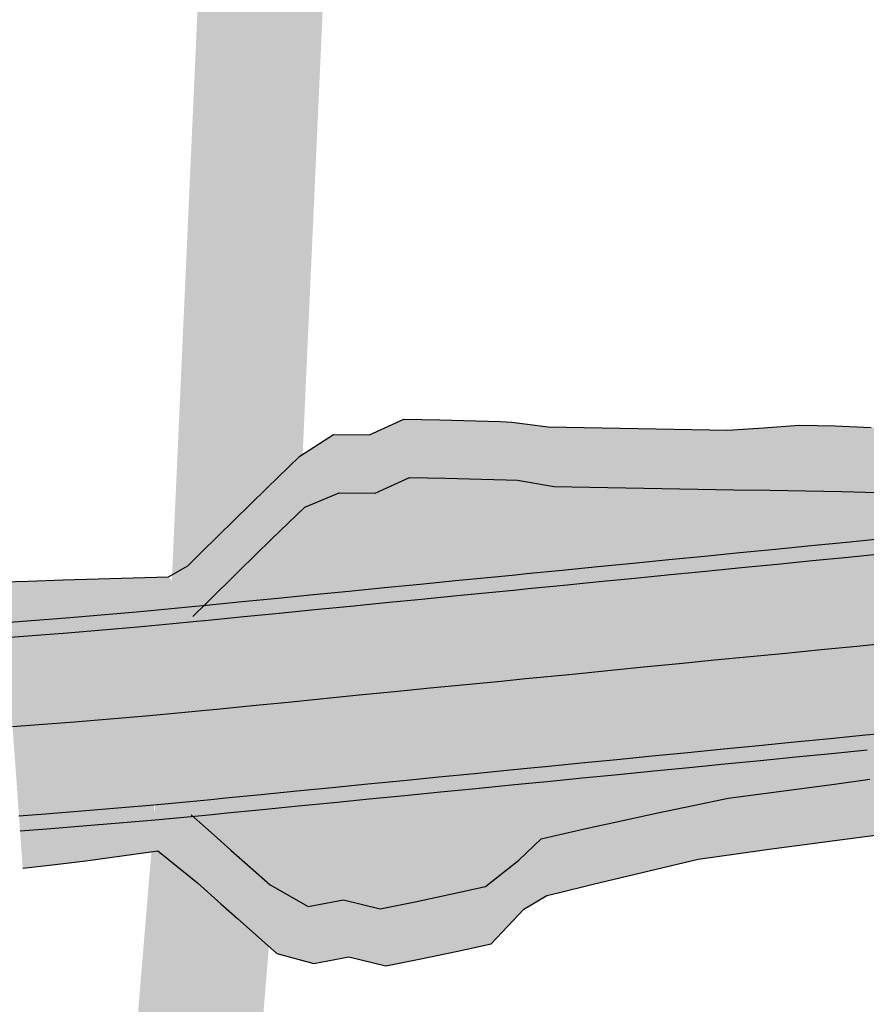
# Model space of a CAD drawing. Header units: metres. Extents: x 765762 to 778382, y 8991640 to 9008294.
# Tile 16 of 33: x 768888 to 768912, y 8996199 to 8996226. Entities that reach past the tile are written whole.
import ezdxf

# ---------------------------------------------------------------- set-up
doc = ezdxf.new("R2010")
doc.units = ezdxf.units.M
doc.header["$XCLIPFRAME"] = 0
doc.linetypes.add('CENTER2', pattern=[1.125, 0.75, -0.125, 0.125, -0.125])
for name, color, linetype in [('01_CIVI_302_ALIG1', 3, 'CENTER2'), ('C-ROAD-CORR', 5, 'Continuous'), ('Hatch_Blanco', 255, 'Continuous')]:
    doc.layers.add(name, color=color, linetype=linetype)
doc.layers.add('_hacht blanco_1', color=7, linetype='Continuous', true_color=0xffffff)
picture_1 = doc.add_image_def('image10.ecw', size_in_pixel=(22000, 66000))
picture_2 = doc.add_image_def('image11.ecw', size_in_pixel=(18000, 66000))

# ---------------------------------------------------------------- blocks, each defined once
blk = doc.blocks.new('*U210')
at = {"layer": '_hacht blanco_1', "linetype": 'Continuous', "lineweight": -3, "true_color": 0xffffff}
for points in [[(768892.994, 8996209.645), (768893.379, 8996210.025), (768894.295, 8996210.924), (768895.212, 8996211.818), (768896.13, 8996212.705), (768897.095, 8996213.109), (768898.1, 8996213.102), (768899.062, 8996213.542), (768900.069, 8996213.521), (768901.076, 8996213.494), (768901.765, 8996213.471), (768902.085, 8996213.46), (768903.107, 8996213.284), (768904.113, 8996213.267), (768905.12, 8996213.249), (768906.126, 8996213.232), (768907.133, 8996213.214), (768908.139, 8996213.197), (768909.146, 8996213.179), (768910.152, 8996213.162), (768911.159, 8996213.144), (768912.166, 8996213.117), (768913.174, 8996213.09), (768914.181, 8996213.066), (768915.188, 8996213.042), (768916.195, 8996213.018), (768917.203, 8996212.995), (768918.21, 8996212.971), (768919.217, 8996212.947), (768919.438, 8996212.941), (768919.542, 8996212.939), (768920.238, 8996212.927), (768921.265, 8996212.915), (768921.32, 8996212.284), (768920.307, 8996212.192), (768919.622, 8996212.126), (768919.519, 8996212.116), (768919.301, 8996212.095), (768918.306, 8996211.997), (768917.31, 8996211.899), (768916.315, 8996211.801), (768915.32, 8996211.703), (768914.325, 8996211.606), (768913.33, 8996211.508), (768912.334, 8996211.41), (768911.339, 8996211.312), (768910.344, 8996211.214), (768909.349, 8996211.116), (768908.354, 8996211.018), (768907.358, 8996210.921), (768906.363, 8996210.823), (768905.368, 8996210.725), (768904.373, 8996210.627), (768903.378, 8996210.529), (768902.382, 8996210.431), (768902.067, 8996210.4), (768901.387, 8996210.333), (768900.392, 8996210.235), (768899.397, 8996210.138), (768898.402, 8996210.04), (768897.406, 8996209.942), (768896.411, 8996209.844), (768895.416, 8996209.746), (768894.421, 8996209.648), (768893.426, 8996209.55), (768893.007, 8996209.509), (768892.994, 8996209.645)], [(768887.773, 8996209.065), (768888.502, 8996209.118), (768889.486, 8996209.195), (768890.471, 8996209.276), (768891.454, 8996209.363), (768892.437, 8996209.454), (768893.007, 8996209.509), (768893.426, 8996209.55), (768894.421, 8996209.648), (768895.416, 8996209.746), (768896.411, 8996209.844), (768897.406, 8996209.942), (768898.402, 8996210.04), (768899.397, 8996210.138), (768900.392, 8996210.235), (768901.387, 8996210.333), (768902.067, 8996210.4), (768902.382, 8996210.431), (768903.378, 8996210.529), (768904.373, 8996210.627), (768905.368, 8996210.725), (768906.363, 8996210.823), (768907.358, 8996210.921), (768908.354, 8996211.018), (768909.349, 8996211.116), (768910.344, 8996211.214), (768911.339, 8996211.312), (768912.334, 8996211.41), (768913.33, 8996211.508), (768914.325, 8996211.606), (768915.32, 8996211.703), (768916.315, 8996211.801), (768917.31, 8996211.899), (768918.306, 8996211.997), (768919.301, 8996212.095), (768919.519, 8996212.116), (768919.622, 8996212.126), (768920.307, 8996212.192), (768921.32, 8996212.284), (768921.537, 8996209.793), (768920.541, 8996209.703), (768919.867, 8996209.638), (768919.764, 8996209.628), (768919.545, 8996209.607), (768918.55, 8996209.509), (768917.555, 8996209.411), (768916.56, 8996209.313), (768915.565, 8996209.215), (768914.569, 8996209.118), (768913.574, 8996209.02), (768912.579, 8996208.922), (768911.584, 8996208.824), (768910.589, 8996208.726), (768909.593, 8996208.628), (768908.598, 8996208.53), (768907.603, 8996208.433), (768906.608, 8996208.335), (768905.613, 8996208.237), (768904.617, 8996208.139), (768903.622, 8996208.041), (768902.627, 8996207.943), (768902.312, 8996207.912), (768901.632, 8996207.845), (768900.637, 8996207.747), (768899.641, 8996207.65), (768898.646, 8996207.552), (768897.651, 8996207.454), (768896.656, 8996207.356), (768895.661, 8996207.258), (768894.665, 8996207.16), (768893.67, 8996207.062), (768893.252, 8996207.021), (768892.675, 8996206.965), (768891.679, 8996206.873), (768890.683, 8996206.785), (768889.686, 8996206.703), (768888.689, 8996206.625), (768887.951, 8996206.571), (768887.773, 8996209.065)], [(768887.951, 8996206.571), (768888.689, 8996206.625), (768889.686, 8996206.703), (768890.683, 8996206.785), (768891.679, 8996206.873), (768892.675, 8996206.965), (768893.252, 8996207.021), (768893.67, 8996207.062), (768894.665, 8996207.16), (768895.661, 8996207.258), (768896.656, 8996207.356), (768897.651, 8996207.454), (768898.646, 8996207.552), (768899.641, 8996207.65), (768900.637, 8996207.747), (768901.632, 8996207.845), (768902.312, 8996207.912), (768902.627, 8996207.943), (768903.622, 8996208.041), (768904.617, 8996208.139), (768905.613, 8996208.237), (768906.608, 8996208.335), (768907.603, 8996208.433), (768908.598, 8996208.53), (768909.593, 8996208.628), (768910.589, 8996208.726), (768911.584, 8996208.824), (768912.579, 8996208.922), (768913.574, 8996209.02), (768914.569, 8996209.118), (768915.565, 8996209.215), (768916.56, 8996209.313), (768917.555, 8996209.411), (768918.55, 8996209.509), (768919.545, 8996209.607), (768919.764, 8996209.628), (768919.867, 8996209.638), (768920.541, 8996209.703), (768921.537, 8996209.793), (768921.754, 8996207.303), (768920.774, 8996207.214), (768920.111, 8996207.15), (768920.008, 8996207.14), (768919.79, 8996207.119), (768918.795, 8996207.021), (768917.8, 8996206.923), (768916.804, 8996206.825), (768915.809, 8996206.727), (768914.814, 8996206.63), (768913.819, 8996206.532), (768912.824, 8996206.434), (768911.828, 8996206.336), (768910.833, 8996206.238), (768909.838, 8996206.14), (768908.843, 8996206.042), (768907.848, 8996205.945), (768906.852, 8996205.847), (768905.857, 8996205.749), (768904.862, 8996205.651), (768903.867, 8996205.553), (768902.872, 8996205.455), (768902.556, 8996205.424), (768901.876, 8996205.357), (768900.881, 8996205.259), (768899.886, 8996205.162), (768898.891, 8996205.064), (768897.896, 8996204.966), (768896.9, 8996204.868), (768895.905, 8996204.77), (768894.91, 8996204.672), (768893.915, 8996204.574), (768893.497, 8996204.533), (768892.912, 8996204.477), (768891.904, 8996204.383), (768890.896, 8996204.294), (768889.887, 8996204.211), (768888.877, 8996204.132), (768888.13, 8996204.077), (768887.951, 8996206.571)], [(768892.912, 8996204.477), (768893.497, 8996204.533), (768893.915, 8996204.574), (768894.91, 8996204.672), (768895.905, 8996204.77), (768896.9, 8996204.868), (768897.896, 8996204.966), (768898.891, 8996205.064), (768899.886, 8996205.162), (768900.881, 8996205.259), (768901.876, 8996205.357), (768902.556, 8996205.424), (768902.872, 8996205.455), (768903.867, 8996205.553), (768904.862, 8996205.651), (768905.857, 8996205.749), (768906.852, 8996205.847), (768907.848, 8996205.945), (768908.843, 8996206.042), (768909.838, 8996206.14), (768910.833, 8996206.238), (768911.828, 8996206.336), (768912.824, 8996206.434), (768913.819, 8996206.532), (768914.814, 8996206.63), (768915.809, 8996206.727), (768916.804, 8996206.825), (768917.8, 8996206.923), (768918.795, 8996207.021), (768919.79, 8996207.119), (768920.008, 8996207.14), (768920.111, 8996207.15), (768920.774, 8996207.214), (768921.754, 8996207.303), (768921.768, 8996207.133), (768920.797, 8996206.967), (768920.144, 8996206.823), (768920.042, 8996206.8), (768919.826, 8996206.752), (768918.843, 8996206.53), (768917.86, 8996206.308), (768916.877, 8996206.086), (768915.894, 8996205.864), (768914.911, 8996205.642), (768913.928, 8996205.42), (768912.942, 8996205.228), (768911.95, 8996205.096), (768910.959, 8996204.964), (768909.967, 8996204.832), (768908.975, 8996204.7), (768907.983, 8996204.564), (768906.998, 8996204.363), (768906.014, 8996204.156), (768905.03, 8996203.944), (768904.046, 8996203.73), (768903.064, 8996203.504), (768902.752, 8996203.432), (768902.125, 8996202.83), (768901.193, 8996202.093), (768900.209, 8996201.879), (768899.224, 8996201.672), (768898.239, 8996201.471), (768897.21, 8996201.722), (768896.223, 8996201.534), (768895.159, 8996202.144), (768894.058, 8996203.118), (768893.595, 8996203.529), (768892.948, 8996204.106), (768892.912, 8996204.477)]]:
    blk.add_hatch(color=7, dxfattribs=at).paths.add_polyline_path(points, flags=0)
at = {"layer": 'Hatch_Blanco', "linetype": 'Continuous', "lineweight": -3}
for points in [[(768892.854, 8996211.069), (768893.239, 8996211.449), (768894.155, 8996212.348), (768895.072, 8996213.242), (768895.99, 8996214.13), (768896.935, 8996214.739), (768897.94, 8996214.731), (768898.902, 8996215.172), (768899.909, 8996215.151), (768900.916, 8996215.123), (768901.605, 8996215.101), (768901.924, 8996215.089), (768902.942, 8996214.956), (768903.949, 8996214.938), (768904.955, 8996214.92), (768905.962, 8996214.902), (768906.969, 8996214.884), (768907.975, 8996214.866), (768908.974, 8996214.925), (768909.972, 8996214.997), (768910.978, 8996214.981), (768911.988, 8996214.933), (768912.994, 8996214.919), (768914.001, 8996214.895), (768915.012, 8996214.838), (768916.022, 8996214.782), (768917.032, 8996214.725), (768918.043, 8996214.671), (768919.051, 8996214.637), (768919.272, 8996214.631), (768919.376, 8996214.628), (768920.08, 8996214.613), (768921.119, 8996214.594), (768921.283, 8996212.702), (768920.268, 8996212.61), (768919.581, 8996212.544), (768919.478, 8996212.534), (768919.26, 8996212.513), (768918.264, 8996212.415), (768917.269, 8996212.317), (768916.274, 8996212.219), (768915.279, 8996212.121), (768914.284, 8996212.024), (768913.288, 8996211.926), (768912.293, 8996211.828), (768911.298, 8996211.73), (768910.303, 8996211.632), (768909.308, 8996211.534), (768908.312, 8996211.436), (768907.317, 8996211.338), (768906.322, 8996211.241), (768905.327, 8996211.143), (768904.332, 8996211.045), (768903.336, 8996210.947), (768902.341, 8996210.849), (768902.026, 8996210.818), (768901.346, 8996210.751), (768900.351, 8996210.653), (768899.356, 8996210.556), (768898.36, 8996210.458), (768897.365, 8996210.36), (768896.37, 8996210.262), (768895.375, 8996210.164), (768894.38, 8996210.066), (768893.384, 8996209.968), (768892.966, 8996209.927), (768892.854, 8996211.069)], [(768887.662, 8996210.619), (768888.387, 8996210.642), (768889.368, 8996210.673), (768890.349, 8996210.702), (768891.331, 8996210.729), (768892.313, 8996210.755), (768892.966, 8996209.927), (768893.384, 8996209.968), (768894.38, 8996210.066), (768895.375, 8996210.164), (768896.37, 8996210.262), (768897.365, 8996210.36), (768898.36, 8996210.458), (768899.356, 8996210.556), (768900.351, 8996210.653), (768901.346, 8996210.751), (768902.026, 8996210.818), (768902.341, 8996210.849), (768903.336, 8996210.947), (768904.332, 8996211.045), (768905.327, 8996211.143), (768906.322, 8996211.241), (768907.317, 8996211.338), (768908.312, 8996211.436), (768909.308, 8996211.534), (768910.303, 8996211.632), (768911.298, 8996211.73), (768912.293, 8996211.828), (768913.288, 8996211.926), (768914.284, 8996212.024), (768915.279, 8996212.121), (768916.274, 8996212.219), (768917.269, 8996212.317), (768918.264, 8996212.415), (768919.26, 8996212.513), (768919.478, 8996212.534), (768919.581, 8996212.544), (768920.268, 8996212.61), (768921.283, 8996212.702), (768921.536, 8996209.801), (768920.54, 8996209.711), (768919.866, 8996209.646), (768919.763, 8996209.636), (768919.545, 8996209.615), (768918.549, 8996209.517), (768917.554, 8996209.419), (768916.559, 8996209.321), (768915.564, 8996209.223), (768914.569, 8996209.126), (768913.573, 8996209.028), (768912.578, 8996208.93), (768911.583, 8996208.832), (768910.588, 8996208.734), (768909.593, 8996208.636), (768908.597, 8996208.538), (768907.602, 8996208.44), (768906.607, 8996208.343), (768905.612, 8996208.245), (768904.617, 8996208.147), (768903.621, 8996208.049), (768902.626, 8996207.951), (768902.311, 8996207.92), (768901.631, 8996207.853), (768900.636, 8996207.755), (768899.641, 8996207.658), (768898.645, 8996207.56), (768897.65, 8996207.462), (768896.655, 8996207.364), (768895.66, 8996207.266), (768894.665, 8996207.168), (768893.669, 8996207.07), (768893.251, 8996207.029), (768892.398, 8996209.872), (768891.416, 8996209.781), (768890.435, 8996209.695), (768889.453, 8996209.613), (768888.47, 8996209.537), (768887.743, 8996209.484), (768887.662, 8996210.619)], [(768887.743, 8996209.484), (768888.47, 8996209.537), (768889.453, 8996209.613), (768890.435, 8996209.695), (768891.416, 8996209.781), (768892.398, 8996209.872), (768892.674, 8996206.973), (768891.678, 8996206.881), (768890.682, 8996206.793), (768889.686, 8996206.711), (768888.689, 8996206.633), (768887.951, 8996206.579), (768887.743, 8996209.484)], [(768888.16, 8996203.659), (768888.909, 8996203.714), (768889.92, 8996203.792), (768890.931, 8996203.876), (768891.942, 8996203.965), (768892.674, 8996206.973), (768893.251, 8996207.029), (768893.669, 8996207.07), (768894.665, 8996207.168), (768895.66, 8996207.266), (768896.655, 8996207.364), (768897.65, 8996207.462), (768898.645, 8996207.56), (768899.641, 8996207.658), (768900.636, 8996207.755), (768901.631, 8996207.853), (768902.311, 8996207.92), (768902.626, 8996207.951), (768903.621, 8996208.049), (768904.617, 8996208.147), (768905.612, 8996208.245), (768906.607, 8996208.343), (768907.602, 8996208.44), (768908.597, 8996208.538), (768909.593, 8996208.636), (768910.588, 8996208.734), (768911.583, 8996208.832), (768912.578, 8996208.93), (768913.573, 8996209.028), (768914.569, 8996209.126), (768915.564, 8996209.223), (768916.559, 8996209.321), (768917.554, 8996209.419), (768918.549, 8996209.517), (768919.545, 8996209.615), (768919.763, 8996209.636), (768919.866, 8996209.646), (768920.54, 8996209.711), (768921.536, 8996209.801), (768921.79, 8996206.884), (768920.813, 8996206.796), (768920.153, 8996206.732), (768920.049, 8996206.722), (768919.831, 8996206.701), (768918.836, 8996206.603), (768917.841, 8996206.505), (768916.846, 8996206.407), (768915.85, 8996206.309), (768914.855, 8996206.212), (768913.86, 8996206.114), (768912.865, 8996206.016), (768911.87, 8996205.918), (768910.874, 8996205.82), (768909.879, 8996205.722), (768908.884, 8996205.624), (768907.889, 8996205.527), (768906.894, 8996205.429), (768905.898, 8996205.331), (768904.903, 8996205.233), (768903.908, 8996205.135), (768902.913, 8996205.037), (768902.597, 8996205.006), (768901.918, 8996204.939), (768900.922, 8996204.841), (768899.927, 8996204.744), (768898.932, 8996204.646), (768897.937, 8996204.548), (768896.942, 8996204.45), (768895.946, 8996204.352), (768894.951, 8996204.254), (768893.956, 8996204.156), (768893.538, 8996204.115), (768892.952, 8996204.059), (768892.02, 8996203.098), (768891.01, 8996202.952), (768889.998, 8996202.817), (768888.985, 8996202.694), (768888.235, 8996202.61), (768888.16, 8996203.659)], [(768887.951, 8996206.579), (768888.689, 8996206.633), (768889.686, 8996206.711), (768890.682, 8996206.793), (768891.678, 8996206.881), (768891.942, 8996203.965), (768890.931, 8996203.876), (768889.92, 8996203.792), (768888.909, 8996203.714), (768888.16, 8996203.659), (768887.951, 8996206.579)], [(768892.952, 8996204.059), (768893.538, 8996204.115), (768893.956, 8996204.156), (768894.951, 8996204.254), (768895.946, 8996204.352), (768896.942, 8996204.45), (768897.937, 8996204.548), (768898.932, 8996204.646), (768899.927, 8996204.744), (768900.922, 8996204.841), (768901.918, 8996204.939), (768902.597, 8996205.006), (768902.913, 8996205.037), (768903.908, 8996205.135), (768904.903, 8996205.233), (768905.898, 8996205.331), (768906.894, 8996205.429), (768907.889, 8996205.527), (768908.884, 8996205.624), (768909.879, 8996205.722), (768910.874, 8996205.82), (768911.87, 8996205.918), (768912.865, 8996206.016), (768913.86, 8996206.114), (768914.855, 8996206.212), (768915.85, 8996206.309), (768916.846, 8996206.407), (768917.841, 8996206.505), (768918.836, 8996206.603), (768919.831, 8996206.701), (768920.049, 8996206.722), (768920.153, 8996206.732), (768920.813, 8996206.796), (768921.79, 8996206.884), (768921.909, 8996205.518), (768920.948, 8996205.36), (768920.296, 8996205.271), (768920.194, 8996205.248), (768919.979, 8996205.2), (768918.996, 8996204.978), (768918.013, 8996204.756), (768917.03, 8996204.534), (768916.047, 8996204.312), (768915.064, 8996204.09), (768914.081, 8996203.868), (768913.096, 8996203.665), (768912.104, 8996203.533), (768911.112, 8996203.401), (768910.12, 8996203.269), (768909.129, 8996203.137), (768908.137, 8996203.005), (768907.146, 8996202.864), (768906.164, 8996202.632), (768905.182, 8996202.395), (768904.201, 8996202.16), (768903.219, 8996201.924), (768902.908, 8996201.85), (768902.26, 8996201.461), (768901.35, 8996200.497), (768900.366, 8996200.283), (768899.381, 8996200.076), (768898.396, 8996199.875), (768897.367, 8996200.126), (768896.38, 8996199.939), (768895.348, 8996200.219), (768894.247, 8996201.201), (768893.784, 8996201.615), (768893.129, 8996202.203), (768892.952, 8996204.059)]]:
    blk.add_hatch(color=255, dxfattribs=at).paths.add_polyline_path(points, flags=0)
at = {"layer": 'C-ROAD-CORR', "color": 1, "linetype": 'Continuous', "lineweight": -3}
for p, q in [((768897.94, 8996214.731, 19.674), (768898.902, 8996215.172, 19.979)), ((768898.902, 8996215.172, 19.979), (768899.909, 8996215.151, 19.979)), ((768899.909, 8996215.151, 19.979), (768900.916, 8996215.123, 19.979)), ((768900.916, 8996215.123, 19.979), (768901.605, 8996215.101, 19.979)), ((768901.605, 8996215.101, 19.979), (768901.924, 8996215.089, 19.979)), ((768901.924, 8996215.089, 19.979), (768902.942, 8996214.956, 19.913)), ((768895.99, 8996214.13, 19.265), (768896.935, 8996214.739, 19.674)), ((768896.935, 8996214.739, 19.674), (768897.94, 8996214.731, 19.674)), ((768902.942, 8996214.956, 19.913), (768903.949, 8996214.938, 19.925)), ((768903.949, 8996214.938, 19.925), (768904.955, 8996214.92, 19.937)), ((768904.955, 8996214.92, 19.937), (768905.962, 8996214.902, 19.949)), ((768905.962, 8996214.902, 19.949), (768906.969, 8996214.884, 19.96)), ((768906.969, 8996214.884, 19.96), (768907.975, 8996214.866, 19.972)), ((768907.975, 8996214.866, 19.972), (768908.974, 8996214.925, 20.035)), ((768908.974, 8996214.925, 20.035), (768909.972, 8996214.997, 20.107)), ((768909.972, 8996214.997, 20.107), (768910.978, 8996214.981, 20.12)), ((768910.978, 8996214.981, 20.12), (768911.988, 8996214.933, 20.113)), ((768895.072, 8996213.242, 18.674), (768895.99, 8996214.13, 19.265)), ((768898.1, 8996213.102, 19.662), (768899.062, 8996213.542, 19.967)), ((768899.062, 8996213.542, 19.967), (768900.069, 8996213.521, 19.967)), ((768900.069, 8996213.521, 19.967), (768901.076, 8996213.494, 19.967)), ((768901.076, 8996213.494, 19.967), (768901.765, 8996213.471, 19.967)), ((768901.765, 8996213.471, 19.967), (768902.085, 8996213.46, 19.967)), ((768902.085, 8996213.46, 19.967), (768903.107, 8996213.284, 19.874)), ((768894.155, 8996212.348, 18.083), (768895.072, 8996213.242, 18.674)), ((768896.13, 8996212.705, 19.391), (768897.095, 8996213.109, 19.662)), ((768897.095, 8996213.109, 19.662), (768898.1, 8996213.102, 19.662)), ((768903.107, 8996213.284, 19.874), (768904.113, 8996213.267, 19.886)), ((768904.113, 8996213.267, 19.886), (768905.12, 8996213.249, 19.898)), ((768905.12, 8996213.249, 19.898), (768906.126, 8996213.232, 19.91)), ((768906.126, 8996213.232, 19.91), (768907.133, 8996213.214, 19.922)), ((768907.133, 8996213.214, 19.922), (768908.139, 8996213.197, 19.934)), ((768908.139, 8996213.197, 19.934), (768909.146, 8996213.179, 19.946)), ((768909.146, 8996213.179, 19.946), (768910.152, 8996213.162, 19.958)), ((768910.152, 8996213.162, 19.958), (768911.159, 8996213.144, 19.97)), ((768911.159, 8996213.144, 19.97), (768912.166, 8996213.117, 19.976)), ((768895.212, 8996211.818, 18.8), (768896.13, 8996212.705, 19.391)), ((768893.239, 8996211.449, 17.493), (768894.155, 8996212.348, 18.083)), ((768894.295, 8996210.924, 18.209), (768895.212, 8996211.818, 18.8)), ((768910.303, 8996211.632, 17.853), (768911.298, 8996211.73, 17.943)), ((768911.298, 8996211.73, 17.943), (768912.293, 8996211.828, 18.032)), ((768892.854, 8996211.069, 17.245), (768893.239, 8996211.449, 17.493)), ((768907.317, 8996211.338, 17.585), (768908.312, 8996211.436, 17.675)), ((768908.312, 8996211.436, 17.675), (768909.308, 8996211.534, 17.764)), ((768909.308, 8996211.534, 17.764), (768910.303, 8996211.632, 17.853)), ((768905.327, 8996211.143, 17.407), (768906.322, 8996211.241, 17.496)), ((768906.322, 8996211.241, 17.496), (768907.317, 8996211.338, 17.585)), ((768909.349, 8996211.116, 18.564), (768910.344, 8996211.214, 18.653)), ((768910.344, 8996211.214, 18.653), (768911.339, 8996211.312, 18.743)), ((768911.339, 8996211.312, 18.743), (768912.334, 8996211.41, 18.832)), ((768892.313, 8996210.755, 17.044), (768892.854, 8996211.069, 17.245)), ((768893.379, 8996210.025, 17.619), (768894.295, 8996210.924, 18.209)), ((768902.341, 8996210.849, 17.139), (768903.336, 8996210.947, 17.228)), ((768903.336, 8996210.947, 17.228), (768904.332, 8996211.045, 17.317)), ((768904.332, 8996211.045, 17.317), (768905.327, 8996211.143, 17.407)), ((768906.363, 8996210.823, 18.296), (768907.358, 8996210.921, 18.385)), ((768907.358, 8996210.921, 18.385), (768908.354, 8996211.018, 18.475)), ((768908.354, 8996211.018, 18.475), (768909.349, 8996211.116, 18.564)), ((768887.662, 8996210.619, 17.041), (768888.387, 8996210.642, 17.042)), ((768888.387, 8996210.642, 17.042), (768889.368, 8996210.673, 17.042)), ((768889.368, 8996210.673, 17.042), (768890.349, 8996210.702, 17.043)), ((768890.349, 8996210.702, 17.043), (768891.331, 8996210.729, 17.043)), ((768891.331, 8996210.729, 17.043), (768892.313, 8996210.755, 17.044)), ((768899.356, 8996210.556, 16.886), (768900.351, 8996210.653, 16.966)), ((768900.351, 8996210.653, 16.966), (768901.346, 8996210.751, 17.05)), ((768901.346, 8996210.751, 17.05), (768902.026, 8996210.818, 17.11)), ((768902.026, 8996210.818, 17.11), (768902.341, 8996210.849, 17.139)), ((768903.378, 8996210.529, 18.028), (768904.373, 8996210.627, 18.117)), ((768904.373, 8996210.627, 18.117), (768905.368, 8996210.725, 18.207)), ((768905.368, 8996210.725, 18.207), (768906.363, 8996210.823, 18.296)), ((768896.37, 8996210.262, 16.674), (768897.365, 8996210.36, 16.74)), ((768897.365, 8996210.36, 16.74), (768898.36, 8996210.458, 16.811)), ((768898.36, 8996210.458, 16.811), (768899.356, 8996210.556, 16.886)), ((768900.392, 8996210.235, 17.766), (768901.387, 8996210.333, 17.85)), ((768901.387, 8996210.333, 17.85), (768902.067, 8996210.4, 17.91)), ((768902.067, 8996210.4, 17.91), (768902.382, 8996210.431, 17.939)), ((768902.382, 8996210.431, 17.939), (768903.378, 8996210.529, 18.028)), ((768893.384, 8996209.968, 16.502), (768894.38, 8996210.066, 16.555)), ((768894.38, 8996210.066, 16.555), (768895.375, 8996210.164, 16.612)), ((768895.375, 8996210.164, 16.612), (768896.37, 8996210.262, 16.674)), ((768898.402, 8996210.04, 17.611), (768899.397, 8996210.138, 17.686)), ((768899.397, 8996210.138, 17.686), (768900.392, 8996210.235, 17.766)), ((768890.435, 8996209.695, 16.369), (768891.416, 8996209.781, 16.409)), ((768891.416, 8996209.781, 16.409), (768892.398, 8996209.872, 16.453)), ((768892.398, 8996209.872, 16.453), (768892.966, 8996209.927, 16.481)), ((768892.966, 8996209.927, 16.481), (768893.384, 8996209.968, 16.502)), ((768892.994, 8996209.645, 17.371), (768893.379, 8996210.025, 17.619)), ((768895.416, 8996209.746, 17.412), (768896.411, 8996209.844, 17.474)), ((768896.411, 8996209.844, 17.474), (768897.406, 8996209.942, 17.54)), ((768897.406, 8996209.942, 17.54), (768898.402, 8996210.04, 17.611)), ((768887.743, 8996209.484, 16.283), (768888.47, 8996209.537, 16.303)), ((768888.47, 8996209.537, 16.303), (768889.453, 8996209.613, 16.334)), ((768889.453, 8996209.613, 16.334), (768890.435, 8996209.695, 16.369)), ((768892.437, 8996209.454, 17.253), (768893.007, 8996209.509, 17.281)), ((768893.007, 8996209.509, 17.281), (768893.426, 8996209.55, 17.302)), ((768893.426, 8996209.55, 17.302), (768894.421, 8996209.648, 17.355)), ((768894.421, 8996209.648, 17.355), (768895.416, 8996209.746, 17.412)), ((768889.486, 8996209.195, 17.134), (768890.471, 8996209.276, 17.169)), ((768890.471, 8996209.276, 17.169), (768891.454, 8996209.363, 17.209)), ((768891.454, 8996209.363, 17.209), (768892.437, 8996209.454, 17.253)), ((768887.773, 8996209.065, 17.083), (768888.502, 8996209.118, 17.103)), ((768888.502, 8996209.118, 17.103), (768889.486, 8996209.195, 17.134)), ((768909.593, 8996208.628, 18.564), (768910.589, 8996208.726, 18.653)), ((768909.593, 8996208.628, 17.764), (768910.589, 8996208.726, 17.853)), ((768909.593, 8996208.628, 18.564), (768910.589, 8996208.726, 18.653)), ((768909.593, 8996208.628, 17.764), (768910.589, 8996208.726, 17.853)), ((768910.589, 8996208.726, 18.653), (768911.584, 8996208.824, 18.743)), ((768910.589, 8996208.726, 17.853), (768911.584, 8996208.824, 17.943)), ((768910.589, 8996208.726, 18.653), (768911.584, 8996208.824, 18.743)), ((768910.589, 8996208.726, 17.853), (768911.584, 8996208.824, 17.943)), ((768911.584, 8996208.824, 18.743), (768912.579, 8996208.922, 18.832)), ((768911.584, 8996208.824, 17.943), (768912.579, 8996208.922, 18.032)), ((768911.584, 8996208.824, 18.743), (768912.579, 8996208.922, 18.832)), ((768911.584, 8996208.824, 17.943), (768912.579, 8996208.922, 18.032)), ((768906.608, 8996208.335, 18.296), (768907.603, 8996208.433, 18.385)), ((768906.608, 8996208.335, 17.496), (768907.603, 8996208.433, 17.585)), ((768906.608, 8996208.335, 18.296), (768907.603, 8996208.433, 18.385)), ((768906.608, 8996208.335, 17.496), (768907.603, 8996208.433, 17.585)), ((768907.603, 8996208.433, 18.385), (768908.598, 8996208.53, 18.475)), ((768907.603, 8996208.433, 17.585), (768908.598, 8996208.53, 17.675)), ((768907.603, 8996208.433, 18.385), (768908.598, 8996208.53, 18.475)), ((768907.603, 8996208.433, 17.585), (768908.598, 8996208.53, 17.675)), ((768908.598, 8996208.53, 18.475), (768909.593, 8996208.628, 18.564)), ((768908.598, 8996208.53, 17.675), (768909.593, 8996208.628, 17.764)), ((768908.598, 8996208.53, 18.475), (768909.593, 8996208.628, 18.564)), ((768908.598, 8996208.53, 17.675), (768909.593, 8996208.628, 17.764)), ((768903.622, 8996208.041, 18.028), (768904.617, 8996208.139, 18.117)), ((768903.622, 8996208.041, 17.228), (768904.617, 8996208.139, 17.317)), ((768903.622, 8996208.041, 18.028), (768904.617, 8996208.139, 18.117)), ((768903.622, 8996208.041, 17.228), (768904.617, 8996208.139, 17.317)), ((768904.617, 8996208.139, 18.117), (768905.613, 8996208.237, 18.207)), ((768904.617, 8996208.139, 17.317), (768905.613, 8996208.237, 17.407)), ((768904.617, 8996208.139, 18.117), (768905.613, 8996208.237, 18.207)), ((768904.617, 8996208.139, 17.317), (768905.613, 8996208.237, 17.407)), ((768905.613, 8996208.237, 18.207), (768906.608, 8996208.335, 18.296)), ((768905.613, 8996208.237, 17.407), (768906.608, 8996208.335, 17.496)), ((768905.613, 8996208.237, 18.207), (768906.608, 8996208.335, 18.296)), ((768905.613, 8996208.237, 17.407), (768906.608, 8996208.335, 17.496)), ((768900.637, 8996207.747, 17.766), (768901.632, 8996207.845, 17.85)), ((768900.637, 8996207.747, 16.966), (768901.632, 8996207.845, 17.05)), ((768900.637, 8996207.747, 17.766), (768901.632, 8996207.845, 17.85)), ((768900.637, 8996207.747, 16.966), (768901.632, 8996207.845, 17.05)), ((768901.632, 8996207.845, 17.85), (768902.312, 8996207.912, 17.91)), ((768901.632, 8996207.845, 17.05), (768902.312, 8996207.912, 17.11)), ((768901.632, 8996207.845, 17.85), (768902.312, 8996207.912, 17.91)), ((768901.632, 8996207.845, 17.05), (768902.312, 8996207.912, 17.11)), ((768902.312, 8996207.912, 17.91), (768902.627, 8996207.943, 17.939)), ((768902.312, 8996207.912, 17.11), (768902.627, 8996207.943, 17.139)), ((768902.312, 8996207.912, 17.91), (768902.627, 8996207.943, 17.939)), ((768902.312, 8996207.912, 17.11), (768902.627, 8996207.943, 17.139)), ((768902.627, 8996207.943, 17.939), (768903.622, 8996208.041, 18.028)), ((768902.627, 8996207.943, 17.139), (768903.622, 8996208.041, 17.228)), ((768902.627, 8996207.943, 17.939), (768903.622, 8996208.041, 18.028)), ((768902.627, 8996207.943, 17.139), (768903.622, 8996208.041, 17.228)), ((768898.646, 8996207.552, 17.611), (768899.641, 8996207.65, 17.686)), ((768898.646, 8996207.552, 16.811), (768899.641, 8996207.65, 16.886)), ((768898.646, 8996207.552, 17.611), (768899.641, 8996207.65, 17.686)), ((768898.646, 8996207.552, 16.811), (768899.641, 8996207.65, 16.886)), ((768899.641, 8996207.65, 17.686), (768900.637, 8996207.747, 17.766)), ((768899.641, 8996207.65, 16.886), (768900.637, 8996207.747, 16.966)), ((768899.641, 8996207.65, 17.686), (768900.637, 8996207.747, 17.766)), ((768899.641, 8996207.65, 16.886), (768900.637, 8996207.747, 16.966)), ((768895.661, 8996207.258, 17.412), (768896.656, 8996207.356, 17.474)), ((768895.661, 8996207.258, 16.612), (768896.656, 8996207.356, 16.674)), ((768895.661, 8996207.258, 17.412), (768896.656, 8996207.356, 17.474)), ((768895.661, 8996207.258, 16.612), (768896.656, 8996207.356, 16.674)), ((768896.656, 8996207.356, 17.474), (768897.651, 8996207.454, 17.54)), ((768896.656, 8996207.356, 16.674), (768897.651, 8996207.454, 16.74)), ((768896.656, 8996207.356, 17.474), (768897.651, 8996207.454, 17.54)), ((768896.656, 8996207.356, 16.674), (768897.651, 8996207.454, 16.74)), ((768897.651, 8996207.454, 17.54), (768898.646, 8996207.552, 17.611)), ((768897.651, 8996207.454, 16.74), (768898.646, 8996207.552, 16.811)), ((768897.651, 8996207.454, 17.54), (768898.646, 8996207.552, 17.611)), ((768897.651, 8996207.454, 16.74), (768898.646, 8996207.552, 16.811)), ((768892.675, 8996206.965, 17.253), (768893.252, 8996207.021, 17.281)), ((768892.675, 8996206.965, 16.453), (768893.252, 8996207.021, 16.481)), ((768892.675, 8996206.965, 17.253), (768893.252, 8996207.021, 17.281)), ((768892.675, 8996206.965, 16.453), (768893.252, 8996207.021, 16.481)), ((768893.252, 8996207.021, 17.281), (768893.67, 8996207.062, 17.302)), ((768893.252, 8996207.021, 16.481), (768893.67, 8996207.062, 16.502)), ((768893.252, 8996207.021, 17.281), (768893.67, 8996207.062, 17.302)), ((768893.252, 8996207.021, 16.481), (768893.67, 8996207.062, 16.502)), ((768893.67, 8996207.062, 17.302), (768894.665, 8996207.16, 17.355)), ((768893.67, 8996207.062, 16.502), (768894.665, 8996207.16, 16.555)), ((768893.67, 8996207.062, 17.302), (768894.665, 8996207.16, 17.355)), ((768893.67, 8996207.062, 16.502), (768894.665, 8996207.16, 16.555)), ((768894.665, 8996207.16, 17.355), (768895.661, 8996207.258, 17.412)), ((768894.665, 8996207.16, 16.555), (768895.661, 8996207.258, 16.612)), ((768894.665, 8996207.16, 17.355), (768895.661, 8996207.258, 17.412)), ((768894.665, 8996207.16, 16.555), (768895.661, 8996207.258, 16.612)), ((768889.686, 8996206.703, 17.134), (768890.683, 8996206.785, 17.169)), ((768889.686, 8996206.703, 16.334), (768890.683, 8996206.785, 16.369)), ((768889.686, 8996206.703, 17.134), (768890.683, 8996206.785, 17.169)), ((768889.686, 8996206.703, 16.334), (768890.683, 8996206.785, 16.369)), ((768890.683, 8996206.785, 17.169), (768891.679, 8996206.873, 17.209)), ((768890.683, 8996206.785, 16.369), (768891.679, 8996206.873, 16.409)), ((768890.683, 8996206.785, 17.169), (768891.679, 8996206.873, 17.209)), ((768890.683, 8996206.785, 16.369), (768891.679, 8996206.873, 16.409)), ((768891.679, 8996206.873, 17.209), (768892.675, 8996206.965, 17.253)), ((768891.679, 8996206.873, 16.409), (768892.675, 8996206.965, 16.453)), ((768891.679, 8996206.873, 17.209), (768892.675, 8996206.965, 17.253)), ((768891.679, 8996206.873, 16.409), (768892.675, 8996206.965, 16.453)), ((768887.951, 8996206.571, 17.083), (768888.689, 8996206.625, 17.103)), ((768887.951, 8996206.571, 16.283), (768888.689, 8996206.625, 16.303)), ((768887.951, 8996206.571, 17.083), (768888.689, 8996206.625, 17.103)), ((768887.951, 8996206.571, 16.283), (768888.689, 8996206.625, 16.303)), ((768888.689, 8996206.625, 17.103), (768889.686, 8996206.703, 17.134)), ((768888.689, 8996206.625, 16.303), (768889.686, 8996206.703, 16.334)), ((768888.689, 8996206.625, 17.103), (768889.686, 8996206.703, 17.134)), ((768888.689, 8996206.625, 16.303), (768889.686, 8996206.703, 16.334)), ((768909.838, 8996206.14, 18.564), (768910.833, 8996206.238, 18.653)), ((768910.833, 8996206.238, 18.653), (768911.828, 8996206.336, 18.743)), ((768911.828, 8996206.336, 18.743), (768912.824, 8996206.434, 18.832)), ((768906.852, 8996205.847, 18.296), (768907.848, 8996205.945, 18.385)), ((768907.848, 8996205.945, 18.385), (768908.843, 8996206.042, 18.475)), ((768908.843, 8996206.042, 18.475), (768909.838, 8996206.14, 18.564)), ((768910.874, 8996205.82, 17.853), (768911.87, 8996205.918, 17.943)), ((768903.867, 8996205.553, 18.028), (768904.862, 8996205.651, 18.117)), ((768904.862, 8996205.651, 18.117), (768905.857, 8996205.749, 18.207)), ((768905.857, 8996205.749, 18.207), (768906.852, 8996205.847, 18.296)), ((768908.884, 8996205.624, 17.675), (768909.879, 8996205.722, 17.764)), ((768909.879, 8996205.722, 17.764), (768910.874, 8996205.82, 17.853)), ((768901.876, 8996205.357, 17.85), (768902.556, 8996205.424, 17.91)), ((768902.556, 8996205.424, 17.91), (768902.872, 8996205.455, 17.939)), ((768902.872, 8996205.455, 17.939), (768903.867, 8996205.553, 18.028)), ((768905.898, 8996205.331, 17.407), (768906.894, 8996205.429, 17.496)), ((768906.894, 8996205.429, 17.496), (768907.889, 8996205.527, 17.585)), ((768907.889, 8996205.527, 17.585), (768908.884, 8996205.624, 17.675)), ((768898.891, 8996205.064, 17.611), (768899.886, 8996205.162, 17.686)), ((768899.886, 8996205.162, 17.686), (768900.881, 8996205.259, 17.766)), ((768900.881, 8996205.259, 17.766), (768901.876, 8996205.357, 17.85)), ((768902.913, 8996205.037, 17.139), (768903.908, 8996205.135, 17.228)), ((768903.908, 8996205.135, 17.228), (768904.903, 8996205.233, 17.317)), ((768904.903, 8996205.233, 17.317), (768905.898, 8996205.331, 17.407)), ((768910.959, 8996204.964, 19.507), (768911.95, 8996205.096, 19.573)), ((768895.905, 8996204.77, 17.412), (768896.9, 8996204.868, 17.474)), ((768896.9, 8996204.868, 17.474), (768897.896, 8996204.966, 17.54)), ((768897.896, 8996204.966, 17.54), (768898.891, 8996205.064, 17.611)), ((768899.927, 8996204.744, 16.886), (768900.922, 8996204.841, 16.966)), ((768900.922, 8996204.841, 16.966), (768901.918, 8996204.939, 17.05)), ((768901.918, 8996204.939, 17.05), (768902.597, 8996205.006, 17.11)), ((768902.597, 8996205.006, 17.11), (768902.913, 8996205.037, 17.139)), ((768908.975, 8996204.7, 19.374), (768909.967, 8996204.832, 19.44)), ((768909.967, 8996204.832, 19.44), (768910.959, 8996204.964, 19.507)), ((768893.497, 8996204.533, 17.281), (768893.915, 8996204.574, 17.302)), ((768893.915, 8996204.574, 17.302), (768894.91, 8996204.672, 17.355)), ((768894.91, 8996204.672, 17.355), (768895.905, 8996204.77, 17.412)), ((768896.942, 8996204.45, 16.674), (768897.937, 8996204.548, 16.74)), ((768897.937, 8996204.548, 16.74), (768898.932, 8996204.646, 16.811)), ((768898.932, 8996204.646, 16.811), (768899.927, 8996204.744, 16.886)), ((768906.998, 8996204.363, 19.29), (768907.983, 8996204.564, 19.31)), ((768907.983, 8996204.564, 19.31), (768908.975, 8996204.7, 19.374)), ((768889.887, 8996204.211, 17.134), (768890.896, 8996204.294, 17.169)), ((768890.896, 8996204.294, 17.169), (768891.904, 8996204.383, 17.209)), ((768891.904, 8996204.383, 17.209), (768892.912, 8996204.477, 17.253)), ((768892.912, 8996204.477, 17.253), (768893.497, 8996204.533, 17.281)), ((768894.951, 8996204.254, 16.555), (768895.946, 8996204.352, 16.612)), ((768895.946, 8996204.352, 16.612), (768896.942, 8996204.45, 16.674)), ((768906.014, 8996204.156, 19.273), (768906.998, 8996204.363, 19.29)), ((768888.13, 8996204.077, 17.083), (768888.877, 8996204.132, 17.103)), ((768888.877, 8996204.132, 17.103), (768889.887, 8996204.211, 17.134)), ((768891.942, 8996203.965, 16.409), (768892.952, 8996204.059, 16.453)), ((768892.948, 8996204.106, 17.501), (768893.595, 8996203.529, 17.953)), ((768892.952, 8996204.059, 16.453), (768893.538, 8996204.115, 16.481)), ((768893.538, 8996204.115, 16.481), (768893.956, 8996204.156, 16.502)), ((768893.956, 8996204.156, 16.502), (768894.951, 8996204.254, 16.555)), ((768905.03, 8996203.944, 19.261), (768906.014, 8996204.156, 19.273)), ((768888.16, 8996203.659, 16.283), (768888.909, 8996203.714, 16.303)), ((768888.909, 8996203.714, 16.303), (768889.92, 8996203.792, 16.334)), ((768889.92, 8996203.792, 16.334), (768890.931, 8996203.876, 16.369)), ((768890.931, 8996203.876, 16.369), (768891.942, 8996203.965, 16.409)), ((768903.064, 8996203.504, 19.246), (768904.046, 8996203.73, 19.249)), ((768904.046, 8996203.73, 19.249), (768905.03, 8996203.944, 19.261)), ((768893.595, 8996203.529, 17.953), (768894.058, 8996203.118, 18.277)), ((768902.752, 8996203.432, 19.245), (768903.064, 8996203.504, 19.246)), ((768911.112, 8996203.401, 19.474), (768912.104, 8996203.533, 19.541)), ((768902.125, 8996202.83, 19.543), (768902.752, 8996203.432, 19.245)), ((768909.129, 8996203.137, 19.341), (768910.12, 8996203.269, 19.408)), ((768910.12, 8996203.269, 19.408), (768911.112, 8996203.401, 19.474)), ((768889.998, 8996202.817, 16.986), (768891.01, 8996202.952, 16.987)), ((768891.01, 8996202.952, 16.987), (768892.02, 8996203.098, 16.989)), ((768892.02, 8996203.098, 16.989), (768893.129, 8996202.203, 17.695)), ((768894.058, 8996203.118, 18.277), (768895.159, 8996202.144, 19.048)), ((768907.146, 8996202.864, 19.214), (768908.137, 8996203.005, 19.275)), ((768908.137, 8996203.005, 19.275), (768909.129, 8996203.137, 19.341)), ((768888.235, 8996202.61, 16.983), (768888.985, 8996202.694, 16.984)), ((768888.985, 8996202.694, 16.984), (768889.998, 8996202.817, 16.986)), ((768901.193, 8996202.093, 19.887), (768902.125, 8996202.83, 19.543)), ((768905.182, 8996202.395, 19.218), (768906.164, 8996202.632, 19.215)), ((768906.164, 8996202.632, 19.215), (768907.146, 8996202.864, 19.214)), ((768904.201, 8996202.16, 19.221), (768905.182, 8996202.395, 19.218)), ((768893.129, 8996202.203, 17.695), (768893.784, 8996201.615, 18.155)), ((768895.159, 8996202.144, 19.048), (768896.223, 8996201.534, 19.58)), ((768900.209, 8996201.879, 19.885), (768901.193, 8996202.093, 19.887)), ((768903.219, 8996201.924, 19.224), (768904.201, 8996202.16, 19.221)), ((768899.224, 8996201.672, 19.883), (768900.209, 8996201.879, 19.885)), ((768902.26, 8996201.461, 19.38), (768902.908, 8996201.85, 19.225)), ((768902.908, 8996201.85, 19.225), (768903.219, 8996201.924, 19.224)), ((768893.784, 8996201.615, 18.155), (768894.247, 8996201.201, 18.481)), ((768896.223, 8996201.534, 19.58), (768897.21, 8996201.722, 19.582)), ((768897.21, 8996201.722, 19.582), (768898.239, 8996201.471, 19.881)), ((768898.239, 8996201.471, 19.881), (768899.224, 8996201.672, 19.883)), ((768901.35, 8996200.497, 19.876), (768902.26, 8996201.461, 19.38)), ((768894.247, 8996201.201, 18.481), (768895.348, 8996200.219, 19.258)), ((768900.366, 8996200.283, 19.874), (768901.35, 8996200.497, 19.876)), ((768895.348, 8996200.219, 19.258), (768896.38, 8996199.939, 19.569)), ((768899.381, 8996200.076, 19.872), (768900.366, 8996200.283, 19.874)), ((768896.38, 8996199.939, 19.569), (768897.367, 8996200.126, 19.571)), ((768897.367, 8996200.126, 19.571), (768898.396, 8996199.875, 19.87)), ((768898.396, 8996199.875, 19.87), (768899.381, 8996200.076, 19.872))]:
    blk.add_line(p, q, dxfattribs=at)

msp = doc.modelspace()

# ---------------------------------------------------------------- linework, layer by layer
at = {"layer": '01_CIVI_302_ALIG1', "color": 0, "linetype": 'ByBlock', "lineweight": -3, "ltscale": 5, "const_width": 3.5, "flags": 128}
msp.add_lwpolyline([(768826.786, 8995303.468), (768791.71, 8995406.356, -0.009488), (768787.085, 8995420.813), (768756.437, 8995523.286, -0.007578), (768752.315, 8995537.869), (768726.261, 8995635.689, -0.204256), (768754.14, 8995829.773), (768787.501, 8995884.724, 0.070198), (768853.63, 8996038.779, 0.009651), (768870.793, 8996107.13, -0.030118), (768877.605, 8996130.219), (768879.43, 8996135.262, 0.075673), (768894.089, 8996209.062), (768895.86, 8996248.384, -0.140832), (768957.564, 8996431.603), (769035.831, 8996544.867, 0.104746), (769091.775, 8996678.698), (769112.496, 8996788.091, -0.013789), (769114.847, 8996798.866), (769119.836, 8996819.049, 0.016257), (769122.545, 8996831.765), (769147.632, 8996971.747, 0.127535), (769136.144, 8997121.901)], format="xyb", dxfattribs=at)

# ---------------------------------------------------------------- block references
at = {"layer": 'C-ROAD-CORR', "color": 50, "linetype": 'Continuous', "lineweight": -3}
msp.add_blockref('*U210', (0, 0), dxfattribs=at)

# ---------------------------------------------------------------- pictures from other files: only their frames are drawn
image = msp.add_image(picture_1, insert=(768802.792, 8996081.13), size_in_units=(495, 1485))
image.set_boundary_path([(628.25, 58670.61), (814.6, 55885.76), (1994.84, 50239.64), (3118.95, 46167.8), (6597.35, 41320.455), (7386.75, 38344.16), (8131.09, 34916.935), (9663.86, 26610.51), (10331.94, 23691.19), (9201.53, 20483.29), (9165.05, 17202.5), (10388.35, 11044.31), (10889.91, 9686.425), (14258.98, 3369.76), (15941.63, 406.42), (16633.62, 51.43), (19856.87, 1598.79), (20303.03, 2345.18), (19110.48, 9350.36), (17153.79, 12121.38), (16851.9, 13738.72), (17108.14, 15974.14), (17667.19, 18069.88), (17410.96, 21446.3), (15920.12, 30933.05), (13822.68, 41427.585), (12424.74, 44904.18), (9418.46, 52362.58), (5322.84, 62368.22), (5114.58, 59689.07), (4703.49, 59063.7), (628.25, 58670.61)])
image = msp.add_image(picture_2, insert=(768637.8, 8994763.147), size_in_units=(405, 1485))
image.set_boundary_path([(13211.48, 10939.524), (12447.58, 1112.07), (12036.49, 486.7), (7961.25, 93.61), (5441.04, 7258.64), (2699.87, 14848.65), (1069.13, 19798.36), (182.87, 23427.9), (123.4, 25964.73), (1809.57, 32545.76), (5665.07, 44831.66), (8840.1, 54681.25), (10915.9, 60235.44), (14790.705, 58474.16), (15115.19, 58492.55), (15560.44, 59189.015), (16411.35, 61156.39), (17168.1, 62802.98), (15885.78, 54040.83), (14411.42, 49549.66), (12086.09, 42437.655), (9232.23, 33596.63), (6910.725, 26233.035), (6910.725, 22553.94), (10090.45, 17086.78), (12161.83, 13387.88), (13211.48, 10939.524)])

doc.saveas('drawing.dxf')
